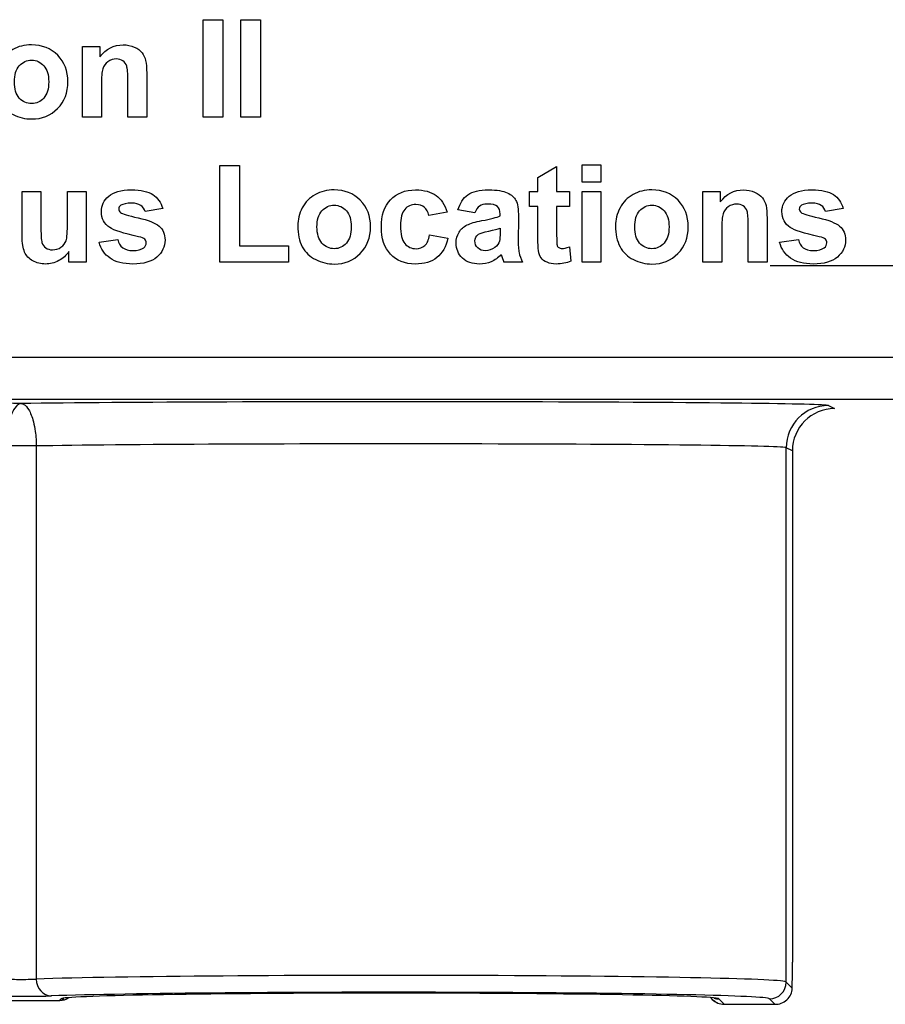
# Paper-space layout 'Layout1' of a CAD drawing. Header units: inches. Extents: x 0.4 to 10.7, y 0.8 to 8.1.
# Tile 17 of 22: x 6.552 to 7.066, y 3.191 to 3.775. Entities that reach past the tile are written whole.
import ezdxf

# ---------------------------------------------------------------- set-up
doc = ezdxf.new("R2010")
doc.units = ezdxf.units.IN
doc.header["$MEASUREMENT"] = 0
for name, color, linetype in [('Default', 7, 'Continuous'), ('SSS-TERMINAL_COV', 7, 'Continuous'), ('SSS-U_CHANNEL', 7, 'Continuous')]:
    doc.layers.add(name, color=color, linetype=linetype)

# ---------------------------------------------------------------- blocks, each defined once
blk = doc.blocks.new('SE')
at = {"layer": 'SSS-TERMINAL_COV', "color": 7, "linetype": 'Continuous'}
for p, q in [((6.66121, 3.71766), (6.66121, 3.77546)), ((6.66121, 3.77546), (6.67288, 3.77546)), ((6.67288, 3.77546), (6.67288, 3.71766)), ((6.68361, 3.71766), (6.68361, 3.77546)), ((6.68361, 3.77546), (6.69527, 3.77546)), ((6.69527, 3.77546), (6.69527, 3.71766)), ((6.58967, 3.71766), (6.58967, 3.75961)), ((6.58967, 3.75961), (6.59998, 3.75961)), ((6.59998, 3.75961), (6.59998, 3.75345)), ((6.60079, 3.71766), (6.58967, 3.71766)), ((6.62769, 3.71766), (6.61653, 3.71766)), ((6.67288, 3.71766), (6.66121, 3.71766)), ((6.69527, 3.71766), (6.68361, 3.71766)), ((6.67111, 3.63156), (6.67111, 3.68887)), ((6.67111, 3.68887), (6.68281, 3.68887)), ((6.68281, 3.68887), (6.68281, 3.64134)), ((6.85973, 3.68179), (6.87085, 3.68833)), ((6.87085, 3.68833), (6.87085, 3.67351)), ((6.8859, 3.67909), (6.8859, 3.68941)), ((6.8859, 3.68941), (6.89706, 3.68941)), ((6.89706, 3.68941), (6.89706, 3.67909)), ((6.85973, 3.67351), (6.85973, 3.68179)), ((6.89706, 3.67909), (6.8859, 3.67909)), ((6.55384, 3.67351), (6.56496, 3.67351)), ((6.5807, 3.67351), (6.59182, 3.67351)), ((6.59182, 3.67351), (6.59182, 3.63156)), ((6.85468, 3.6647), (6.85468, 3.67351)), ((6.85468, 3.67351), (6.85973, 3.67351)), ((6.87085, 3.67351), (6.87843, 3.67351)), ((6.87843, 3.67351), (6.87843, 3.6647)), ((6.8859, 3.63156), (6.8859, 3.67351)), ((6.8859, 3.67351), (6.89706, 3.67351)), ((6.89706, 3.67351), (6.89706, 3.63156)), ((6.9576, 3.63156), (6.9576, 3.67351)), ((6.9576, 3.67351), (6.96791, 3.67351)), ((6.96791, 3.67351), (6.96791, 3.66736)), ((6.6372, 3.66347), (6.62673, 3.66158)), ((6.85973, 3.6647), (6.85468, 3.6647)), ((6.87843, 3.6647), (6.87085, 3.6647)), ((7.04084, 3.66347), (7.03037, 3.66158)), ((6.80581, 3.66131), (6.79495, 3.65927)), ((6.82236, 3.66077), (6.81231, 3.66254)), ((6.79549, 3.64773), (6.80635, 3.64584)), ((6.59944, 3.64338), (6.61057, 3.64499)), ((6.68281, 3.64134), (6.71171, 3.64134)), ((6.71171, 3.64134), (6.71171, 3.63156)), ((6.87851, 3.64076), (6.87928, 3.63214)), ((7.00309, 3.64338), (7.01421, 3.64499)), ((6.58151, 3.63156), (6.58151, 3.63784)), ((6.59182, 3.63156), (6.58151, 3.63156)), ((6.71171, 3.63156), (6.67111, 3.63156)), ((6.85061, 3.63156), (6.83948, 3.63156)), ((6.89706, 3.63156), (6.8859, 3.63156)), ((6.96872, 3.63156), (6.9576, 3.63156)), ((6.99562, 3.63156), (6.9845, 3.63156)), ((3.8297, 3.57513), (7.08935, 3.57513)), ((7.08935, 3.55013), (3.8297, 3.55013)), ((7.03202, 3.5465), (7.03567, 3.54468)), ((6.5622, 3.52252), (6.54435, 3.52252)), ((6.5622, 3.52252), (6.5622, 3.20621)), ((7.00702, 3.5215), (7.00702, 3.5215)), ((7.01067, 3.51968), (7.00702, 3.5215)), ((7.00702, 3.20444), (7.00702, 3.5215)), ((7.01067, 3.51968), (7.01067, 3.21623)), ((7.00702, 3.20444), (7.00702, 3.20443)), ((7.00702, 3.20443), (7.01058, 3.20088)), ((6.53046, 3.1935), (6.57608, 3.1935)), ((6.57608, 3.1935), (6.57702, 3.19444)), ((6.96212, 3.1952), (6.96316, 3.19416)), ((6.96702, 3.19444), (6.97023, 3.19123)), ((6.97023, 3.19123), (7.00023, 3.19123)), ((7.00023, 3.19123), (6.99702, 3.19444))]:
    blk.add_line(p, q, dxfattribs=at)
for centre, radius, start, end in [((6.90233, 3.65431), 0.06684, 195.80491, 199.89573), ((7.03203, 3.5215), 0.025, 90.00443, 179.98936), ((6.99702, 3.20444), 0.01, 270.00594, 359.97641), ((7.00068, 3.20112), 0.0099, 267.38, 358.58681), ((6.57609, 3.2035), 0.01, 269.98255, 303.63201), ((6.57703, 3.20444), 0.01, 269.98502, 279.09086), ((6.97023, 3.20123), 0.01, 225, 270.01745), ((6.96702, 3.20444), 0.01, 253.87199, 270.01498)]:
    blk.add_arc(centre, radius, start, end, dxfattribs=at)
for centre, major_axis, ratio, start_param, end_param in [((6.33452, 3.5465), (-0.26, 0), 0.008727, 3.71262, 5.712158), ((6.77202, 3.5465), (-0.26, 0), 0.008727, 3.239264, 5.712158), ((6.77202, 3.5465), (-0.26, 0), 0.008727, 3.142453, 3.239264), ((7.03568, 3.51967), (0.02237, -0.01118), 0.99981, 2.03449, 3.605134), ((6.77202, 3.5215), (0.235, 0), 0.009655, 0, 2.674447), ((7.01024, 3.21623), (0, -0.025), 0.017455, 0.90969, 1.570796), ((6.77202, 3.20444), (-0.235, 0), 0.016712, 3.141593, 5.816039), ((6.55327, 3.20636), (-0.01, 0), 0.03491, 0.467146, 2.674447), ((6.57113, 3.20621), (0.00035, -0.00999), 0.892749, 4.681504, 6.24444), ((6.55327, 3.19636), (0.02, 0), 0.017455, 3.608739, 5.816039), ((6.77202, 3.19444), (-0.225, 0), 0.017455, 3.200994, 5.816039), ((6.77202, 3.19444), (-0.195, 0), 0.017455, 3.223163, 6.223207), ((6.77202, 3.19444), (-0.195, 0), 0.017455, 6.223207, 6.282732), ((6.77202, 3.19444), (-0.195, 0), 0.017455, 3.142046, 3.223163), ((6.77202, 3.19444), (-0.225, 0), 0.017455, 3.141209, 3.200994)]:
    blk.add_ellipse(centre, major_axis=major_axis, ratio=ratio, start_param=start_param, end_param=end_param, dxfattribs=at)
for points, knots in [([(6.53779, 3.73913), (6.53779, 3.74283), (6.53871, 3.74641), (6.54233, 3.75333), (6.54491, 3.75599), (6.55153, 3.75961), (6.55526, 3.76053), (6.56569, 3.76053), (6.57085, 3.75845), (6.57489, 3.75433), (6.57897, 3.75018), (6.58097, 3.74498), (6.58097, 3.73228), (6.57893, 3.72701), (6.57077, 3.71862), (6.56561, 3.71654), (6.55557, 3.71654), (6.55191, 3.71743), (6.54499, 3.72089), (6.54233, 3.72347), (6.54052, 3.72682), (6.5387, 3.73019), (6.53779, 3.73428), (6.53779, 3.73913)], [0, 0, 0, 0, 0.081197, 0.081197, 0.162395, 0.162395, 0.243592, 0.243592, 0.369984, 0.369984, 0.369984, 0.495611, 0.495611, 0.622771, 0.622771, 0.74993, 0.74993, 0.828911, 0.828911, 0.907892, 0.907892, 0.907892, 1, 1, 1, 1]), ([(6.59998, 3.75345), (6.6036, 3.75818), (6.60818, 3.76053), (6.61611, 3.76053), (6.61834, 3.76011), (6.62034, 3.75922), (6.62238, 3.75832), (6.62388, 3.75722), (6.62596, 3.75445), (6.62665, 3.75291), (6.6275, 3.74945), (6.62769, 3.74694), (6.62769, 3.74371), (6.62769, 3.73503), (6.62769, 3.72634), (6.62769, 3.71766)], [0, 0, 0, 0, 0.235641, 0.235641, 0.339455, 0.339455, 0.339455, 0.430693, 0.430693, 0.521931, 0.521931, 0.613169, 0.613169, 0.613169, 1, 1, 1, 1]), ([(6.54922, 3.73855), (6.54922, 3.73436), (6.55018, 3.73117), (6.55214, 3.72897), (6.55413, 3.72676), (6.55653, 3.72566), (6.5623, 3.72566), (6.56469, 3.72674), (6.56665, 3.72897), (6.5686, 3.73118), (6.56958, 3.7344), (6.56958, 3.74275), (6.56862, 3.74591), (6.56665, 3.7481), (6.56467, 3.75031), (6.5623, 3.75145), (6.55653, 3.75145), (6.55411, 3.75033), (6.55214, 3.7481), (6.5502, 3.74589), (6.54922, 3.74271), (6.54922, 3.73855)], [0, 0, 0, 0, 0.138691, 0.138691, 0.138691, 0.250181, 0.250181, 0.361672, 0.361672, 0.361672, 0.501988, 0.501988, 0.638478, 0.638478, 0.638478, 0.750181, 0.750181, 0.861884, 0.861884, 0.861884, 1, 1, 1, 1]), ([(6.61653, 3.71766), (6.61653, 3.7248), (6.61653, 3.73195), (6.61653, 3.73909), (6.61653, 3.74363), (6.6163, 3.74656), (6.61584, 3.74791), (6.61539, 3.74922), (6.61465, 3.75025), (6.61357, 3.75102), (6.61253, 3.75176), (6.61126, 3.7521), (6.6098, 3.75214), (6.60791, 3.75219), (6.60622, 3.7516), (6.60472, 3.75052), (6.60323, 3.74946), (6.60218, 3.74806), (6.60164, 3.74633), (6.6011, 3.74459), (6.60079, 3.74136), (6.60079, 3.73667), (6.60079, 3.73033), (6.60079, 3.72399), (6.60079, 3.71766)], [0, 0, 0, 0, 0.275952, 0.275952, 0.275952, 0.390087, 0.390087, 0.390087, 0.440575, 0.440575, 0.440575, 0.491976, 0.491976, 0.491976, 0.561868, 0.561868, 0.561868, 0.630075, 0.630075, 0.630075, 0.755286, 0.755286, 0.755286, 1, 1, 1, 1]), ([(6.58151, 3.63784), (6.58001, 3.6356), (6.57801, 3.6338), (6.57554, 3.63249), (6.57304, 3.63115), (6.57043, 3.63049), (6.56488, 3.63049), (6.56238, 3.6311), (6.55792, 3.63356), (6.5563, 3.63533), (6.5553, 3.63757), (6.55431, 3.63978), (6.55384, 3.64292), (6.55384, 3.64688), (6.55384, 3.65576), (6.55384, 3.66464), (6.55384, 3.67351)], [0, 0, 0, 0, 0.119886, 0.119886, 0.119886, 0.232799, 0.232799, 0.348893, 0.348893, 0.464987, 0.464987, 0.464987, 0.60553, 0.60553, 0.60553, 1, 1, 1, 1]), ([(6.56496, 3.67351), (6.56496, 3.66706), (6.56496, 3.66061), (6.56496, 3.65415), (6.56496, 3.64819), (6.56515, 3.64457), (6.56554, 3.64322), (6.56592, 3.6419), (6.56669, 3.64084), (6.56885, 3.6393), (6.57019, 3.63891), (6.5737, 3.63891), (6.57535, 3.63941), (6.57685, 3.64045), (6.57833, 3.64147), (6.57935, 3.6428), (6.58043, 3.64588), (6.5807, 3.64969), (6.5807, 3.65573), (6.5807, 3.66166), (6.5807, 3.66759), (6.5807, 3.67351)], [0, 0, 0, 0, 0.247731, 0.247731, 0.247731, 0.388027, 0.388027, 0.388027, 0.44287, 0.44287, 0.497712, 0.497712, 0.561695, 0.561695, 0.561695, 0.667068, 0.667068, 0.77244, 0.77244, 0.77244, 1, 1, 1, 1]), ([(6.61057, 3.64499), (6.61103, 3.64288), (6.61199, 3.64126), (6.61345, 3.64015), (6.61489, 3.63905), (6.61692, 3.63849), (6.62234, 3.63849), (6.6245, 3.63903), (6.62596, 3.64011), (6.62693, 3.64082), (6.62742, 3.64184), (6.62742, 3.64392), (6.62715, 3.64461), (6.62662, 3.64519), (6.6261, 3.64574), (6.62481, 3.64623), (6.62288, 3.64665), (6.61391, 3.64862), (6.60822, 3.65046), (6.60579, 3.65211), (6.6025, 3.65437), (6.60079, 3.6575), (6.60079, 3.6652), (6.60225, 3.66828), (6.60514, 3.67074), (6.60805, 3.67322), (6.61249, 3.67447), (6.62431, 3.67447), (6.62858, 3.67355), (6.63139, 3.6717), (6.63421, 3.66985), (6.63612, 3.66709), (6.6372, 3.66347)], [0, 0, 0, 0, 0.054284, 0.054284, 0.054284, 0.113107, 0.113107, 0.178076, 0.178076, 0.178076, 0.210217, 0.210217, 0.232314, 0.232314, 0.232314, 0.270472, 0.270472, 0.270472, 0.440029, 0.440029, 0.440029, 0.54816, 0.54816, 0.64405, 0.64405, 0.64405, 0.776505, 0.776505, 0.903055, 0.903055, 0.903055, 1, 1, 1, 1]), ([(6.71729, 3.65308), (6.71729, 3.65677), (6.71821, 3.66035), (6.71998, 3.66381), (6.72177, 3.66731), (6.72437, 3.6699), (6.72772, 3.67174), (6.73102, 3.67356), (6.73472, 3.67447), (6.74515, 3.67447), (6.75035, 3.6724), (6.75439, 3.66828), (6.75845, 3.66414), (6.76047, 3.65889), (6.76047, 3.64623), (6.75843, 3.64095), (6.75435, 3.63676), (6.75025, 3.63254), (6.74511, 3.63049), (6.73507, 3.63049), (6.73141, 3.63137), (6.72795, 3.6331), (6.72445, 3.63485), (6.72183, 3.63737), (6.71998, 3.64076), (6.71817, 3.64409), (6.71729, 3.64823), (6.71729, 3.65308)], [0, 0, 0, 0, 0.080742, 0.080742, 0.080742, 0.162007, 0.162007, 0.162007, 0.244138, 0.244138, 0.37002, 0.37002, 0.37002, 0.494252, 0.494252, 0.62077, 0.62077, 0.62077, 0.747882, 0.747882, 0.826834, 0.826834, 0.826834, 0.907974, 0.907974, 0.907974, 1, 1, 1, 1]), ([(6.80635, 3.64584), (6.80523, 3.64076), (6.80304, 3.63695), (6.79984, 3.63437), (6.79663, 3.63178), (6.79234, 3.63049), (6.78083, 3.63049), (6.77594, 3.63241), (6.77232, 3.6363), (6.76869, 3.6402), (6.76686, 3.64557), (6.76686, 3.65939), (6.76867, 3.66478), (6.77232, 3.66866), (6.77596, 3.67253), (6.78091, 3.67447), (6.79226, 3.67447), (6.7963, 3.67336), (6.7993, 3.6712), (6.80233, 3.66903), (6.8045, 3.66574), (6.80581, 3.66131)], [0, 0, 0, 0, 0.112363, 0.112363, 0.112363, 0.229557, 0.229557, 0.362656, 0.362656, 0.362656, 0.507722, 0.507722, 0.655232, 0.655232, 0.655232, 0.789207, 0.789207, 0.899198, 0.899198, 0.899198, 1, 1, 1, 1]), ([(6.81231, 3.66254), (6.81347, 3.66659), (6.81539, 3.66959), (6.81816, 3.67155), (6.82091, 3.6735), (6.82505, 3.67447), (6.83544, 3.67447), (6.83914, 3.67386), (6.84156, 3.6727), (6.844, 3.67154), (6.84568, 3.67005), (6.84768, 3.66643), (6.84818, 3.66312), (6.84818, 3.65831), (6.84818, 3.65399), (6.84808, 3.64966), (6.84803, 3.64534), (6.84798, 3.64165), (6.84822, 3.63895), (6.84857, 3.63718), (6.84891, 3.63544), (6.8496, 3.63356), (6.85061, 3.63156)], [0, 0, 0, 0, 0.138121, 0.138121, 0.138121, 0.29834, 0.29834, 0.442762, 0.442762, 0.442762, 0.550156, 0.550156, 0.65755, 0.65755, 0.65755, 0.821118, 0.821118, 0.821118, 0.924392, 0.924392, 0.924392, 1, 1, 1, 1]), ([(6.90572, 3.65308), (6.90572, 3.65677), (6.90664, 3.66035), (6.91026, 3.66728), (6.91284, 3.6699), (6.91615, 3.67174), (6.91947, 3.6736), (6.92319, 3.67447), (6.93362, 3.67447), (6.93882, 3.6724), (6.94286, 3.66828), (6.94692, 3.66414), (6.9489, 3.65889), (6.9489, 3.64623), (6.94686, 3.64095), (6.9387, 3.63256), (6.93354, 3.63049), (6.92354, 3.63049), (6.91988, 3.63137), (6.91638, 3.6331), (6.91291, 3.63482), (6.91026, 3.63737), (6.90845, 3.64076), (6.90666, 3.64412), (6.90572, 3.64823), (6.90572, 3.65308)], [0, 0, 0, 0, 0.080933, 0.080933, 0.161866, 0.161866, 0.161866, 0.243351, 0.243351, 0.370192, 0.370192, 0.370192, 0.494882, 0.494882, 0.621867, 0.621867, 0.748852, 0.748852, 0.826936, 0.826936, 0.826936, 0.907928, 0.907928, 0.907928, 1, 1, 1, 1]), ([(6.96791, 3.66736), (6.97153, 3.67209), (6.97611, 3.67447), (6.98404, 3.67447), (6.98627, 3.67401), (6.98827, 3.67313), (6.9903, 3.67223), (6.99181, 3.67113), (6.99285, 3.66978), (6.99391, 3.66841), (6.99462, 3.66685), (6.99501, 3.66512), (6.9954, 3.66335), (6.99562, 3.66089), (6.99562, 3.65766), (6.99562, 3.64896), (6.99562, 3.64026), (6.99562, 3.63156)], [0, 0, 0, 0, 0.235754, 0.235754, 0.339618, 0.339618, 0.339618, 0.424681, 0.424681, 0.424681, 0.501448, 0.501448, 0.501448, 0.612835, 0.612835, 0.612835, 1, 1, 1, 1]), ([(7.01421, 3.64499), (7.01467, 3.64288), (7.01563, 3.64126), (7.0171, 3.64015), (7.01853, 3.63905), (7.02056, 3.63849), (7.02599, 3.63849), (7.02814, 3.63903), (7.0296, 3.64011), (7.03058, 3.64082), (7.03107, 3.64184), (7.03107, 3.64392), (7.0308, 3.64461), (7.03026, 3.64519), (7.02972, 3.64576), (7.02845, 3.64623), (7.02653, 3.64665), (7.01755, 3.64862), (7.01186, 3.65046), (7.00944, 3.65211), (7.00614, 3.65437), (7.00443, 3.6575), (7.00443, 3.6652), (7.0059, 3.66828), (7.00878, 3.67074), (7.01167, 3.6732), (7.0161, 3.67447), (7.02795, 3.67447), (7.03222, 3.67355), (7.03503, 3.6717), (7.03786, 3.66985), (7.03976, 3.66709), (7.04084, 3.66347)], [0, 0, 0, 0, 0.054283, 0.054283, 0.054283, 0.113106, 0.113106, 0.178074, 0.178074, 0.178074, 0.210215, 0.210215, 0.232311, 0.232311, 0.232311, 0.270481, 0.270481, 0.270481, 0.440038, 0.440038, 0.440038, 0.548167, 0.548167, 0.644056, 0.644056, 0.644056, 0.77692, 0.77692, 0.903056, 0.903056, 0.903056, 1, 1, 1, 1]), ([(6.62673, 3.66158), (6.62627, 3.6632), (6.62542, 3.66443), (6.62415, 3.66528), (6.62286, 3.66614), (6.62107, 3.66659), (6.61576, 3.66659), (6.61368, 3.66616), (6.61238, 3.66535), (6.6115, 3.66482), (6.61111, 3.66401), (6.61111, 3.66227), (6.61149, 3.66158), (6.61222, 3.66104), (6.61322, 3.66031), (6.61669, 3.65923), (6.62261, 3.65789), (6.62858, 3.65653), (6.6327, 3.65489), (6.63504, 3.65292), (6.63741, 3.65094), (6.63855, 3.64815), (6.63855, 3.64076), (6.63693, 3.63741), (6.63374, 3.63464), (6.63052, 3.63185), (6.62577, 3.63049), (6.6138, 3.63049), (6.6093, 3.63164), (6.60595, 3.63395), (6.60263, 3.63624), (6.60048, 3.63941), (6.59944, 3.64338)], [0, 0, 0, 0, 0.042568, 0.042568, 0.042568, 0.092441, 0.092441, 0.155394, 0.155394, 0.155394, 0.180762, 0.180762, 0.202958, 0.202958, 0.202958, 0.303664, 0.303664, 0.303664, 0.428406, 0.428406, 0.428406, 0.519417, 0.519417, 0.620429, 0.620429, 0.620429, 0.762625, 0.762625, 0.891735, 0.891735, 0.891735, 1, 1, 1, 1]), ([(6.72868, 3.65246), (6.72868, 3.6483), (6.72968, 3.64511), (6.73164, 3.64292), (6.73363, 3.6407), (6.73603, 3.63957), (6.74177, 3.63957), (6.74419, 3.64068), (6.74615, 3.64292), (6.74808, 3.64511), (6.74904, 3.64834), (6.74904, 3.65666), (6.74808, 3.65981), (6.74615, 3.66204), (6.74423, 3.66427), (6.74177, 3.66535), (6.73888, 3.66539), (6.73603, 3.66543), (6.73361, 3.66424), (6.73164, 3.66204), (6.72966, 3.65983), (6.72868, 3.65666), (6.72868, 3.65246)], [0, 0, 0, 0, 0.138297, 0.138297, 0.138297, 0.249199, 0.249199, 0.3616, 0.3616, 0.3616, 0.500999, 0.500999, 0.63784, 0.63784, 0.63784, 0.749724, 0.749724, 0.749724, 0.861168, 0.861168, 0.861168, 1, 1, 1, 1]), ([(6.79495, 3.65927), (6.79457, 3.66143), (6.79372, 3.66304), (6.79245, 3.66412), (6.79114, 3.66523), (6.78941, 3.66578), (6.78456, 3.66578), (6.78237, 3.66481), (6.77906, 3.66097), (6.77825, 3.65777), (6.77825, 3.64827), (6.7791, 3.64473), (6.78075, 3.64269), (6.78243, 3.64062), (6.78468, 3.63957), (6.78957, 3.63957), (6.7913, 3.64018), (6.79399, 3.64265), (6.79495, 3.64473), (6.79549, 3.64773)], [0, 0, 0, 0, 0.092695, 0.092695, 0.092695, 0.203145, 0.203145, 0.350411, 0.350411, 0.497678, 0.497678, 0.661307, 0.661307, 0.661307, 0.797907, 0.797907, 0.898953, 0.898953, 1, 1, 1, 1]), ([(6.83729, 3.659), (6.83729, 3.65908), (6.83729, 3.66002), (6.83729, 3.66012), (6.83729, 3.66224), (6.83679, 3.66378), (6.83571, 3.6647), (6.83467, 3.66559), (6.83267, 3.66605), (6.82774, 3.66605), (6.8262, 3.66566), (6.82505, 3.66489), (6.82393, 3.66415), (6.82305, 3.6627), (6.82236, 3.66077)], [0, 0, 0, 0, 0.050173, 0.050173, 0.050173, 0.274872, 0.274872, 0.274872, 0.575868, 0.575868, 0.775228, 0.775228, 0.775228, 1, 1, 1, 1]), ([(6.87928, 3.63214), (6.8767, 3.63102), (6.87377, 3.63049), (6.86854, 3.63049), (6.86673, 3.63083), (6.86515, 3.63149), (6.86354, 3.63215), (6.86238, 3.63303), (6.86161, 3.6341), (6.86086, 3.63516), (6.86034, 3.63664), (6.86007, 3.63845), (6.85988, 3.63977), (6.85973, 3.64238), (6.85973, 3.6463), (6.85973, 3.65244), (6.85973, 3.65857), (6.85973, 3.6647)], [0, 0, 0, 0, 0.18143, 0.18143, 0.290289, 0.290289, 0.290289, 0.37979, 0.37979, 0.37979, 0.473176, 0.473176, 0.473176, 0.630961, 0.630961, 0.630961, 1, 1, 1, 1]), ([(6.87085, 3.6647), (6.87085, 3.65903), (6.87085, 3.65336), (6.87085, 3.64769), (6.87085, 3.64426), (6.87093, 3.64222), (6.87108, 3.64168), (6.87124, 3.64112), (6.87154, 3.64065), (6.87208, 3.64026), (6.87258, 3.63991), (6.87323, 3.63972), (6.87501, 3.63972), (6.87654, 3.64007), (6.87851, 3.64076)], [0, 0, 0, 0, 0.540502, 0.540502, 0.540502, 0.73162, 0.73162, 0.73162, 0.788056, 0.788056, 0.788056, 0.875598, 0.875598, 1, 1, 1, 1]), ([(6.91715, 3.65246), (6.91715, 3.6483), (6.91811, 3.64511), (6.92007, 3.64292), (6.92205, 3.6407), (6.92446, 3.63957), (6.93023, 3.63957), (6.93262, 3.64068), (6.93458, 3.64292), (6.93653, 3.64513), (6.93751, 3.64834), (6.93751, 3.65666), (6.93654, 3.65981), (6.93458, 3.66204), (6.93264, 3.66425), (6.93023, 3.66535), (6.92735, 3.66539), (6.92446, 3.66543), (6.92204, 3.66424), (6.92007, 3.66204), (6.91809, 3.65983), (6.91715, 3.65666), (6.91715, 3.65246)], [0, 0, 0, 0, 0.138124, 0.138124, 0.138124, 0.249783, 0.249783, 0.361441, 0.361441, 0.361441, 0.501039, 0.501039, 0.638076, 0.638076, 0.638076, 0.749405, 0.749405, 0.749405, 0.86134, 0.86134, 0.86134, 1, 1, 1, 1]), ([(6.9845, 3.63156), (6.9845, 3.63872), (6.9845, 3.64588), (6.9845, 3.65304), (6.9845, 3.65758), (6.98427, 3.6605), (6.98377, 3.66181), (6.98326, 3.66314), (6.98257, 3.6642), (6.9815, 3.66493), (6.98045, 3.66564), (6.97919, 3.66605), (6.97584, 3.66605), (6.97415, 3.66551), (6.97264, 3.66447), (6.97113, 3.66342), (6.9701, 3.66201), (6.96957, 3.66027), (6.96902, 3.65851), (6.96872, 3.65531), (6.96872, 3.65061), (6.96872, 3.64426), (6.96872, 3.63791), (6.96872, 3.63156)], [0, 0, 0, 0, 0.276351, 0.276351, 0.276351, 0.390055, 0.390055, 0.390055, 0.440502, 0.440502, 0.440502, 0.493328, 0.493328, 0.561445, 0.561445, 0.561445, 0.629705, 0.629705, 0.629705, 0.754842, 0.754842, 0.754842, 1, 1, 1, 1]), ([(7.03037, 3.66158), (7.02991, 3.6632), (7.02907, 3.66443), (7.0278, 3.66528), (7.02651, 3.66614), (7.02472, 3.66659), (7.01941, 3.66659), (7.01733, 3.66616), (7.01602, 3.66535), (7.01515, 3.66482), (7.01475, 3.66401), (7.01475, 3.66227), (7.01513, 3.66158), (7.01586, 3.66104), (7.01686, 3.66031), (7.02033, 3.65923), (7.02626, 3.65789), (7.03222, 3.65653), (7.03634, 3.65489), (7.03869, 3.65292), (7.04105, 3.65094), (7.04219, 3.64815), (7.04219, 3.64076), (7.04057, 3.63741), (7.03738, 3.63464), (7.03416, 3.63185), (7.02941, 3.63049), (7.01744, 3.63049), (7.01294, 3.63164), (7.00959, 3.63395), (7.00627, 3.63624), (7.00409, 3.63941), (7.00309, 3.64338)], [0, 0, 0, 0, 0.042566, 0.042566, 0.042566, 0.092435, 0.092435, 0.155385, 0.155385, 0.155385, 0.180752, 0.180752, 0.202947, 0.202947, 0.202947, 0.303647, 0.303647, 0.303647, 0.428383, 0.428383, 0.428383, 0.519388, 0.519388, 0.620395, 0.620395, 0.620395, 0.762583, 0.762583, 0.891687, 0.891687, 0.891687, 1, 1, 1, 1]), ([(6.83802, 3.6361), (6.83613, 3.63422), (6.83413, 3.63279), (6.82982, 3.63095), (6.82755, 3.63049), (6.82082, 3.63049), (6.81743, 3.63164), (6.81493, 3.63403), (6.81247, 3.63637), (6.81123, 3.63934), (6.81123, 3.64534), (6.81181, 3.64746), (6.81293, 3.64934), (6.81405, 3.65125), (6.81566, 3.65265), (6.8177, 3.65365), (6.81972, 3.65465), (6.82266, 3.6555), (6.82651, 3.65623), (6.83171, 3.65722), (6.83529, 3.65816), (6.83729, 3.659)], [0, 0, 0, 0, 0.099023, 0.099023, 0.198046, 0.198046, 0.36979, 0.36979, 0.36979, 0.51501, 0.51501, 0.610793, 0.610793, 0.610793, 0.705291, 0.705291, 0.705291, 0.838632, 0.838632, 0.838632, 1, 1, 1, 1]), ([(6.82409, 3.64007), (6.82293, 3.64122), (6.82236, 3.64257), (6.82236, 3.64576), (6.82306, 3.64712), (6.82455, 3.64811), (6.82547, 3.64873), (6.8275, 3.64943), (6.83055, 3.65007), (6.83363, 3.65073), (6.8359, 3.65131), (6.83729, 3.65181)], [0, 0, 0, 0, 0.205608, 0.205608, 0.416231, 0.416231, 0.416231, 0.694619, 0.694619, 0.694619, 1, 1, 1, 1]), ([(6.83729, 3.65181), (6.83729, 3.65106), (6.83729, 3.65032), (6.83729, 3.64957), (6.83729, 3.64684), (6.83715, 3.64504), (6.83687, 3.64407), (6.83644, 3.64261), (6.83557, 3.64132), (6.83421, 3.64034), (6.8324, 3.63903), (6.83051, 3.63842), (6.82851, 3.63837), (6.82674, 3.63834), (6.82524, 3.63891), (6.82409, 3.64007)], [0, 0, 0, 0, 0.096018, 0.096018, 0.096018, 0.334125, 0.334125, 0.334125, 0.535012, 0.535012, 0.535012, 0.798412, 0.798412, 0.798412, 1, 1, 1, 1]), ([(6.55327, 3.54772), (6.55326, 3.54772), (6.55324, 3.54772), (6.55322, 3.54772), (6.5532, 3.54772), (6.55317, 3.54772), (6.55314, 3.54772), (6.55309, 3.54771), (6.55303, 3.54771), (6.55298, 3.5477), (6.55285, 3.54768), (6.55271, 3.54765), (6.55258, 3.54762), (6.55227, 3.54753), (6.55196, 3.54739), (6.55164, 3.54721), (6.55067, 3.54662), (6.54969, 3.54553), (6.54878, 3.54395), (6.54778, 3.54223), (6.54683, 3.53987), (6.54605, 3.53686), (6.54561, 3.53517), (6.54523, 3.53324), (6.54493, 3.53112), (6.54474, 3.5297), (6.54458, 3.52817), (6.54448, 3.5266), (6.54439, 3.52527), (6.54435, 3.52389), (6.54435, 3.52252)], [0, 0, 0, 0, 0.004235, 0.004235, 0.004235, 0.010926, 0.010926, 0.010926, 0.025193, 0.025193, 0.025193, 0.058336, 0.058336, 0.058336, 0.137891, 0.137891, 0.137891, 0.388673, 0.388673, 0.388673, 0.661885, 0.661885, 0.661885, 0.813339, 0.813339, 0.813339, 0.914518, 0.914518, 0.914518, 1, 1, 1, 1]), ([(6.55327, 3.54772), (6.55329, 3.54772), (6.55331, 3.54772), (6.55332, 3.54772), (6.55335, 3.54772), (6.55338, 3.54772), (6.5534, 3.54772), (6.55346, 3.54771), (6.55352, 3.54771), (6.55357, 3.5477), (6.5537, 3.54768), (6.55383, 3.54765), (6.55396, 3.54762), (6.55428, 3.54753), (6.55459, 3.54739), (6.5549, 3.54721), (6.55588, 3.54662), (6.55686, 3.54553), (6.55777, 3.54395), (6.55876, 3.54223), (6.55972, 3.53987), (6.5605, 3.53686), (6.56093, 3.53517), (6.56132, 3.53324), (6.56162, 3.53112), (6.56181, 3.5297), (6.56197, 3.52817), (6.56207, 3.5266), (6.56215, 3.52527), (6.5622, 3.52389), (6.5622, 3.52252)], [0, 0, 0, 0, 0.004235, 0.004235, 0.004235, 0.010926, 0.010926, 0.010926, 0.025193, 0.025193, 0.025193, 0.058336, 0.058336, 0.058336, 0.137891, 0.137891, 0.137891, 0.388673, 0.388673, 0.388673, 0.661885, 0.661885, 0.661885, 0.813339, 0.813339, 0.813339, 0.914518, 0.914518, 0.914518, 1, 1, 1, 1])]:
    blk.add_open_spline(points, degree=3, knots=knots, dxfattribs=at)
blk.add_open_spline([(6.96316, 3.19416), (6.965, 3.19274), (6.96602, 3.19205), (6.96623, 3.19211)], degree=3, dxfattribs=at)
at = {"layer": 'SSS-U_CHANNEL', "color": 7, "linetype": 'Continuous'}
blk.add_line((6.99752, 3.62968), (7.74852, 3.62968), dxfattribs=at)

psp = doc.layouts.get("Layout1")

# ---------------------------------------------------------------- block references
at = {"layer": 'Default'}
psp.add_blockref('SE', (0, 0), dxfattribs=at)

doc.saveas('drawing.dxf')
